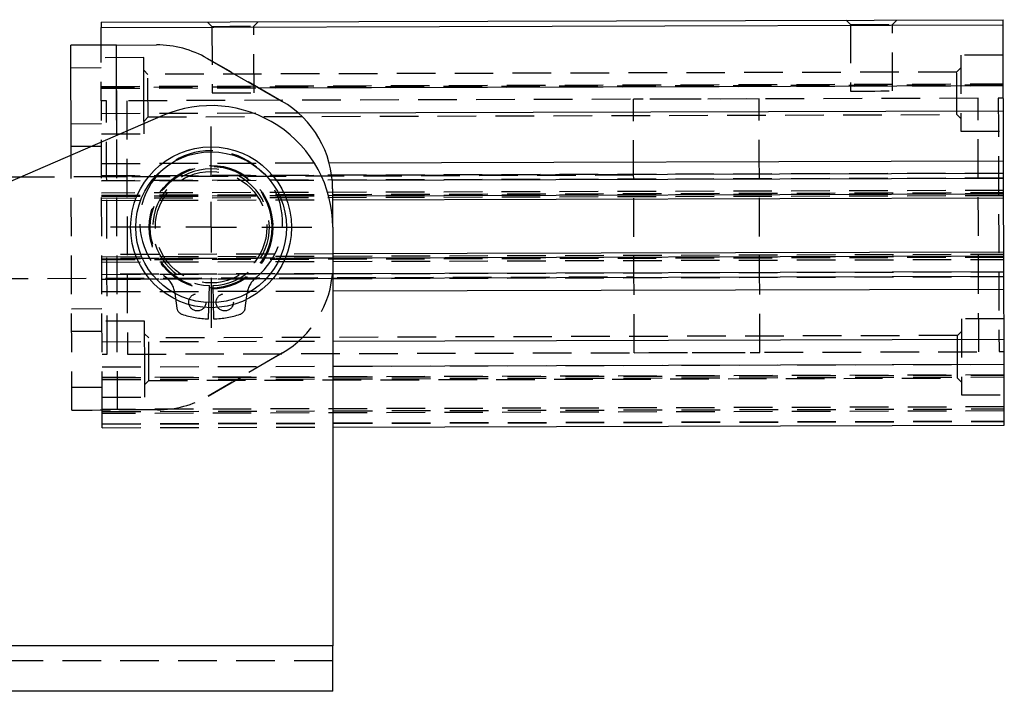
# Model space of a CAD drawing. Extents: x 28 to 325, y 10 to 291.
# Tile 2 of 10: x 67 to 99, y 10 to 32. Entities that reach past the tile are written whole.
import ezdxf

# ---------------------------------------------------------------- set-up
doc = ezdxf.new("R2010")
doc.units = 0
doc.linetypes.add('HIDDEN', pattern=[1.905, 1.27, -0.635])
doc.layers.get('0').update_dxf_attribs({"linetype": 'CONTINUOUS'})
doc.layers.add('FORMATO', color=179, linetype='CONTINUOUS')

# ---------------------------------------------------------------- blocks, each defined once
blk = doc.blocks.new('SW_CENTERMARKSYMBOL_10')
at = {"layer": 'FORMATO', "color": 0}
for p, q in [((0, 1.667), (0, 3.312)), ((0, 0), (0, 0.833)), ((-1.667, 0), (-3.313, 0)), ((0, 0), (-0.833, 0)), ((0, 0), (0, -0.833)), ((0, 0), (0.833, 0)), ((1.667, 0), (3.312, 0)), ((0, -1.667), (0, -3.313))]:
    blk.add_line(p, q, dxfattribs=at)

msp = doc.modelspace()

# ---------------------------------------------------------------- linework, layer by layer
at = {"color": 7, "linetype": 'CONTINUOUS'}
for p, q in [((69.401336, 31.951536), (99.067879, 32.037558)), ((69.40182, 31.784869), (99.06836, 31.870893)), ((68.414017, 27.576525), (68.403514, 31.19864)), ((69.90351, 31.202989), (71.222158, 31.206812)), ((72.890112, 30.765065), (75.338075, 29.361181)), ((99.076561, 29.042478), (99.074162, 29.8709)), ((71.425974, 28.882057), (39.353935, 14.980437)), ((75.878212, 28.97521), (99.076561, 29.042478)), ((99.081339, 27.395542), (99.076561, 29.042478)), ((76.899838, 27.331224), (99.081339, 27.395542)), ((99.082522, 26.987346), (99.081339, 27.395542)), ((66.762161, 26.860528), (64.188881, 26.853066)), ((99.084479, 26.312583), (99.082988, 26.82636)), ((77.013107, 26.479276), (77.020389, 23.967904)), ((77.014163, 26.115253), (99.084866, 26.17925)), ((99.090037, 24.395925), (99.084866, 26.17925)), ((77.016763, 25.211992), (77.016763, 11.449454)), ((99.090037, 24.395925), (77.019333, 24.331926)), ((77.020389, 23.967904), (77.016763, 23.802538)), ((99.091914, 23.748814), (99.090424, 24.262591)), ((99.093563, 23.179632), (99.092381, 23.587827)), ((77.016763, 23.115617), (99.093563, 23.179632)), ((99.098337, 21.532696), (99.093563, 23.179632)), ((77.016763, 21.468667), (99.098337, 21.532696)), ((99.100741, 20.704273), (99.098337, 21.532696)), ((77.016763, 18.640229), (99.106542, 18.704281)), ((77.016763, 11.449454), (38.350097, 11.449454)), ((77.016763, 9.949454), (77.016763, 11.449454)), ((77.016763, 9.949454), (38.350097, 9.949454))]:
    msp.add_line(p, q, dxfattribs=at)
at = {"color": 7, "linetype": 'HIDDEN'}
for p, q in [((72.901323, 31.961684), (73.046073, 31.817771)), ((73.046073, 31.817771), (73.052421, 29.62878)), ((74.424068, 31.821767), (74.56798, 31.966517)), ((74.430415, 29.632775), (74.424068, 31.821767)), ((93.901234, 32.022577), (94.045984, 31.878662)), ((94.045984, 31.878662), (94.052332, 29.689673)), ((95.423978, 31.882658), (95.567894, 32.02741)), ((95.430326, 29.693667), (95.423978, 31.882658)), ((69.438308, 19.20159), (69.403511, 31.201539)), ((69.938304, 19.203039), (69.90351, 31.202989)), ((70.804715, 30.788934), (69.404718, 30.784874)), ((99.071261, 30.870896), (97.671267, 30.866837)), ((69.405687, 30.451543), (68.40569, 30.448642)), ((75.338075, 29.361183), (72.890112, 30.765066)), ((97.672474, 30.450172), (97.539531, 30.316453)), ((70.939642, 30.239323), (70.805922, 30.372269)), ((97.539531, 30.316453), (70.939642, 30.239323)), ((69.407445, 29.84482), (99.073988, 29.930842)), ((99.074102, 29.890651), (69.407562, 29.804628)), ((69.407619, 29.784879), (99.074162, 29.8709)), ((69.407619, 29.784879), (74.573156, 29.799857)), ((69.575493, 29.368697), (69.408826, 29.368214)), ((98.242041, 29.45182), (70.242156, 29.37063)), ((91.042069, 29.430942), (86.908755, 29.418957)), ((99.075369, 29.454237), (98.908704, 29.453752)), ((69.410021, 28.956455), (75.878212, 28.97521)), ((70.810755, 28.705609), (70.9437, 28.839329)), ((70.9437, 28.839329), (97.543589, 28.916459)), ((97.543589, 28.916459), (97.677307, 28.783513)), ((68.411007, 28.615317), (69.411002, 28.618217)), ((69.411968, 28.284884), (70.811962, 28.288945)), ((69.938304, 19.203039), (69.912142, 28.225887)), ((97.678514, 28.366848), (99.078508, 28.370907)), ((69.413177, 27.868219), (68.41318, 27.86532)), ((68.438311, 19.19869), (68.414017, 27.576525)), ((69.414796, 27.309519), (76.899838, 27.331224)), ((86.916002, 26.918968), (66.762161, 26.860528)), ((99.082522, 26.987346), (69.415981, 26.901324)), ((69.415981, 26.901324), (76.982105, 26.923263)), ((99.082988, 26.82636), (69.416448, 26.740337)), ((69.416448, 26.740337), (77.000242, 26.762327)), ((70.249405, 26.87064), (69.582742, 26.868708)), ((99.084166, 26.420915), (69.417623, 26.334893)), ((69.417816, 26.268227), (99.084359, 26.354249)), ((99.084479, 26.312583), (69.417938, 26.226559)), ((69.417938, 26.226559), (77.013775, 26.248586)), ((99.084672, 26.245916), (69.418129, 26.159894)), ((69.418323, 26.093228), (77.014163, 26.115253)), ((77.019333, 24.331926), (69.423494, 24.309901)), ((69.423687, 24.243235), (99.09023, 24.329258)), ((69.423881, 24.176568), (99.090424, 24.262591)), ((77.019718, 24.198593), (69.423881, 24.176568)), ((99.090543, 24.220925), (69.424003, 24.134902)), ((69.424194, 24.068236), (99.090737, 24.154259)), ((69.425371, 23.662792), (99.091914, 23.748814)), ((77.016763, 23.684804), (69.425371, 23.662792)), ((63.825766, 23.518667), (86.925667, 23.585648)), ((69.425838, 23.501805), (99.092381, 23.587827)), ((77.016763, 23.523815), (69.425838, 23.501805)), ((69.592408, 23.535387), (70.259071, 23.537321)), ((69.42702, 23.093609), (77.016763, 23.115617)), ((71.827451, 23.041959), (71.891494, 22.555508)), ((72.93343, 22.196476), (72.963818, 23.296056)), ((73.069711, 23.296056), (73.100097, 22.196476)), ((74.142033, 22.555508), (74.206076, 23.041959)), ((68.428645, 22.532009), (69.428642, 22.534909)), ((70.829843, 22.122303), (69.429849, 22.118244)), ((99.09639, 22.204267), (97.696396, 22.200207)), ((69.430815, 21.784912), (68.430821, 21.782012)), ((70.96477, 21.572692), (70.831052, 21.705639)), ((97.697608, 21.783542), (97.564659, 21.649823)), ((69.431796, 21.446674), (77.016763, 21.468667)), ((97.564659, 21.649823), (70.96477, 21.572692)), ((70.266321, 21.037331), (98.266201, 21.118521)), ((75.362098, 21.076332), (72.922319, 19.658276)), ((72.922319, 19.658275), (75.362098, 21.076331)), ((86.932919, 21.085659), (91.066233, 21.097644)), ((98.932869, 21.120454), (99.099534, 21.120937)), ((69.432991, 21.034915), (69.599658, 21.035398)), ((69.4342, 20.61825), (99.100741, 20.704273)), ((69.4342, 20.61825), (77.016763, 20.640237)), ((99.101754, 20.354274), (69.435213, 20.268252)), ((69.435223, 20.265194), (99.101764, 20.351217)), ((69.435407, 20.201585), (99.101948, 20.287608)), ((70.835885, 20.038979), (70.968831, 20.172698)), ((70.968831, 20.172698), (97.568718, 20.249829)), ((97.568718, 20.249829), (97.702441, 20.116883)), ((68.436135, 19.948687), (69.436132, 19.951586)), ((69.437098, 19.618255), (70.837092, 19.622314)), ((97.703648, 19.700218), (99.103641, 19.704277)), ((99.104799, 19.304279), (69.438258, 19.218256)), ((69.438452, 19.15159), (99.104992, 19.237613)), ((99.105186, 19.170946), (69.438646, 19.084923)), ((71.256955, 19.206863), (69.938304, 19.203039)), ((69.439612, 18.751591), (99.106155, 18.837614)), ((69.439639, 18.741788), (99.10618, 18.827811)), ((69.439999, 18.618259), (77.016763, 18.640229)), ((77.016763, 11.449454), (38.350097, 11.449454)), ((77.016763, 10.949454), (38.350097, 10.949454))]:
    msp.add_line(p, q, dxfattribs=at)
at = {"color": 8, "linetype": 'CONTINUOUS'}
for p, q in [((69.912142, 28.225887), (69.90351, 31.202989)), ((74.573156, 29.799857), (99.074162, 29.8709)), ((76.982105, 26.923263), (99.082522, 26.987346)), ((77.000242, 26.762327), (99.082988, 26.82636)), ((77.013775, 26.248586), (99.084479, 26.312583)), ((99.090424, 24.262591), (77.019718, 24.198593)), ((99.091914, 23.748814), (77.016763, 23.684804)), ((99.092381, 23.587827), (77.016763, 23.523815)), ((77.016763, 20.640237), (99.100741, 20.704273))]:
    msp.add_line(p, q, dxfattribs=at)
at = {"color": 7, "linetype": 'CONTINUOUS', "flags": 128}
for points in [[(69.401336, 31.951536), (69.401346, 31.948335), (69.401373, 31.93885), (69.401418, 31.923447), (69.401477, 31.90272), (69.401552, 31.877465), (69.401634, 31.848651), (69.401726, 31.817386), (69.40182, 31.784869)], [(69.403511, 31.201539), (69.403176, 31.316961), (69.402597, 31.516922), (69.40217, 31.664256), (69.401907, 31.754485), (69.40182, 31.784869)], [(99.06836, 31.870893), (99.068266, 31.903408), (99.068177, 31.934673), (99.068092, 31.963487), (99.068018, 31.988744), (99.067958, 32.009469), (99.067913, 32.024872), (99.067889, 32.034357), (99.067879, 32.037558)], [(99.074162, 29.8709), (99.073154, 30.218196), (99.072175, 30.554938), (99.071261, 30.870896), (99.070432, 31.156471), (99.069716, 31.402983), (99.06914, 31.602946), (99.068713, 31.750278), (99.06845, 31.840507), (99.06836, 31.870893)], [(69.90351, 31.202989), (69.610876, 31.20214), (69.329487, 31.201325), (69.070157, 31.200572), (68.842853, 31.199914), (68.65631, 31.199373), (68.517697, 31.19897), (68.432338, 31.198723), (68.403514, 31.19864)], [(99.082988, 26.82636), (99.082909, 26.853508), (99.082834, 26.879932), (99.08276, 26.904925), (99.082695, 26.927819), (99.082636, 26.948003), (99.082586, 26.964937), (99.082546, 26.978169), (99.082522, 26.987346)], [(99.084866, 26.17925), (99.084856, 26.181811), (99.084836, 26.1894), (99.084801, 26.20172), (99.084752, 26.218302), (99.084692, 26.238506), (99.084628, 26.261559), (99.084553, 26.28657), (99.084479, 26.312583)], [(99.090424, 24.262591), (99.09035, 24.288603), (99.090275, 24.313615), (99.090211, 24.336668), (99.090151, 24.356872), (99.090101, 24.373454), (99.090066, 24.385774), (99.090042, 24.393362), (99.090037, 24.395925)], [(99.092381, 23.587827), (99.092351, 23.597005), (99.092317, 23.610237), (99.092267, 23.627171), (99.092207, 23.647355), (99.092143, 23.670249), (99.092068, 23.695242), (99.091994, 23.721666), (99.091914, 23.748814)], [(99.106542, 18.704281), (99.106453, 18.734665), (99.10619, 18.824896), (99.105762, 18.97223), (99.105181, 19.17219), (99.104471, 19.418703), (99.103641, 19.704277), (99.102723, 20.020236), (99.101749, 20.356978), (99.100741, 20.704273)]]:
    msp.add_lwpolyline(points, dxfattribs=at)
at = {"color": 7, "linetype": 'HIDDEN', "flags": 128}
for points in [[(73.046073, 31.817771), (73.063348, 31.81782), (73.13838, 31.818039), (73.266434, 31.818409), (73.436126, 31.818901), (73.632381, 31.819469), (73.837759, 31.820065), (74.034015, 31.820634), (74.203707, 31.821128), (74.33176, 31.821498), (74.406792, 31.821717), (74.424068, 31.821767)], [(94.045984, 31.878662), (94.063259, 31.878714), (94.138291, 31.87893), (94.266347, 31.879303), (94.436036, 31.879794), (94.63229, 31.880363), (94.837672, 31.880959), (95.033926, 31.881528), (95.20362, 31.88202), (95.331671, 31.882392), (95.406703, 31.882608), (95.423978, 31.882658)], [(70.808338, 29.538939), (70.807558, 29.807651), (70.806816, 30.063798), (70.806145, 30.295403), (70.805576, 30.491637), (70.805137, 30.643324), (70.804846, 30.743371), (70.80472, 30.787101), (70.804715, 30.788934)], [(97.671267, 30.866837), (97.671317, 30.850371), (97.671526, 30.778058), (97.671893, 30.651449), (97.6724, 30.476464), (97.673021, 30.261282), (97.673736, 30.015968), (97.674501, 29.75199), (97.675286, 29.481695), (97.676051, 29.217718), (97.676761, 28.972403), (97.677387, 28.757222), (97.677893, 28.582236), (97.678261, 28.455627), (97.67847, 28.383315), (97.678514, 28.366848)], [(70.9437, 28.839329), (70.943651, 28.856879), (70.943429, 28.933111), (70.943052, 29.063207), (70.94255, 29.235608), (70.941974, 29.434997), (70.941368, 29.643655), (70.94079, 29.843043), (70.94029, 30.015444), (70.939913, 30.145541), (70.939692, 30.221772), (70.939642, 30.239323)], [(97.541558, 29.616456), (97.540962, 29.822783), (97.540415, 30.010779), (97.539973, 30.163736), (97.53967, 30.268065), (97.539536, 30.314496), (97.539531, 30.316453)], [(70.811962, 28.288945), (70.811957, 28.290778), (70.81183, 28.334506), (70.811539, 28.434554), (70.8111, 28.58624), (70.810531, 28.782475), (70.80986, 29.01408), (70.809118, 29.270227), (70.808338, 29.538939)], [(73.052421, 29.62878), (73.069696, 29.62883), (73.144728, 29.629047), (73.272781, 29.629418), (73.442473, 29.62991), (73.638727, 29.63048), (73.844107, 29.631075), (74.040363, 29.631645), (74.210055, 29.632137), (74.338105, 29.632508), (74.41314, 29.632725), (74.430415, 29.632775)], [(94.052332, 29.689673), (94.069607, 29.689722), (94.144639, 29.68994), (94.27269, 29.690311), (94.442384, 29.690803), (94.638638, 29.691373), (94.84402, 29.691967), (95.040274, 29.692537), (95.209968, 29.693029), (95.338019, 29.6934), (95.413051, 29.693618), (95.430326, 29.693667)], [(97.543589, 28.916459), (97.543584, 28.918416), (97.54345, 28.964847), (97.543147, 29.069176), (97.5427, 29.222134), (97.542159, 29.410128), (97.541558, 29.616456)], [(69.599658, 21.035398), (69.599608, 21.051857), (69.599397, 21.124746), (69.599019, 21.254871), (69.598483, 21.440406), (69.59779, 21.678746), (69.596956, 21.966545), (69.59599, 22.299763), (69.594907, 22.673724), (69.59372, 23.083177), (69.592446, 23.522374), (69.591104, 23.985149), (69.589711, 24.465008), (69.588291, 24.955212), (69.58686, 25.448883), (69.585437, 25.939088), (69.584046, 26.418946), (69.582705, 26.881721), (69.581431, 27.320918), (69.580244, 27.730371), (69.579159, 28.104332), (69.578193, 28.43755), (69.577358, 28.725349), (69.576668, 28.963689), (69.576129, 29.149224), (69.575751, 29.279349), (69.57554, 29.352238), (69.575493, 29.368697)], [(70.242156, 29.37063), (70.242206, 29.35417), (70.242417, 29.281283), (70.242794, 29.151157), (70.243331, 28.965623), (70.244024, 28.727282), (70.244858, 28.439484), (70.245824, 28.106264), (70.246907, 27.732304), (70.248094, 27.322852), (70.249368, 26.883655), (70.250709, 26.420879), (70.252103, 25.941021), (70.253523, 25.450816), (70.254954, 24.957146), (70.256377, 24.466941), (70.257767, 23.987083), (70.259109, 23.524307), (70.260383, 23.08511), (70.26157, 22.675657), (70.262655, 22.301697), (70.263621, 21.968478), (70.264456, 21.680678), (70.265146, 21.442339), (70.265685, 21.256804), (70.266062, 21.126679), (70.266274, 21.05379), (70.266321, 21.037331)], [(86.932919, 21.085659), (86.93287, 21.102118), (86.932656, 21.175006), (86.932279, 21.305132), (86.931742, 21.490666), (86.931052, 21.729007), (86.930217, 22.016805), (86.929249, 22.350025), (86.928166, 22.723984), (86.926979, 23.133437), (86.925707, 23.572634), (86.924366, 24.03541), (86.92297, 24.515268), (86.92155, 25.005473), (86.920119, 25.499143), (86.918699, 25.989348), (86.917308, 26.469206), (86.915967, 26.931982), (86.91469, 27.371179), (86.913503, 27.780631), (86.91242, 28.154592), (86.911452, 28.487811), (86.910617, 28.77561), (86.909927, 29.01395), (86.90939, 29.199485), (86.909013, 29.32961), (86.908799, 29.402499), (86.908755, 29.418957)], [(91.066233, 21.097644), (91.066184, 21.114103), (91.065975, 21.186992), (91.065597, 21.317116), (91.065061, 21.502652), (91.064366, 21.740991), (91.063531, 22.028791), (91.062568, 22.362009), (91.061485, 22.73597), (91.060298, 23.145423), (91.059021, 23.58462), (91.05768, 24.047395), (91.056289, 24.527253), (91.054869, 25.017458), (91.053438, 25.511129), (91.052013, 26.001333), (91.050622, 26.481192), (91.049281, 26.943967), (91.048009, 27.383164), (91.046822, 27.792617), (91.045734, 28.166576), (91.044771, 28.499796), (91.043936, 28.787595), (91.043246, 29.025935), (91.042704, 29.211469), (91.042327, 29.341595), (91.042118, 29.414483), (91.042069, 29.430942)], [(98.266201, 21.118521), (98.266156, 21.13498), (98.265943, 21.207869), (98.265565, 21.337994), (98.265029, 21.523528), (98.264338, 21.761869), (98.263504, 22.049668), (98.262535, 22.382887), (98.261453, 22.756848), (98.260266, 23.166299), (98.258994, 23.605496), (98.257648, 24.068273), (98.256257, 24.548131), (98.254837, 25.038336), (98.253406, 25.532005), (98.251985, 26.02221), (98.250595, 26.502068), (98.249249, 26.964845), (98.247977, 27.404042), (98.24679, 27.813493), (98.245707, 28.187454), (98.244739, 28.520673), (98.243904, 28.808472), (98.243214, 29.046813), (98.242677, 29.232347), (98.2423, 29.362472), (98.242086, 29.435361), (98.242041, 29.45182)], [(98.908704, 29.453752), (98.908749, 29.437294), (98.908963, 29.364405), (98.90934, 29.234281), (98.909877, 29.048745), (98.910567, 28.810406), (98.911402, 28.522606), (98.91237, 28.189388), (98.913453, 27.815427), (98.91464, 27.405974), (98.915917, 26.966777), (98.917258, 26.504002), (98.918648, 26.024143), (98.920069, 25.533939), (98.9215, 25.040269), (98.92292, 24.550065), (98.924316, 24.070206), (98.925657, 23.60743), (98.926929, 23.168233), (98.928116, 22.75878), (98.929199, 22.38482), (98.930167, 22.051602), (98.931002, 21.763802), (98.931692, 21.525462), (98.932228, 21.339927), (98.932606, 21.209802), (98.932819, 21.136914), (98.932869, 21.120454)], [(70.833469, 20.872308), (70.832689, 21.14102), (70.831946, 21.397168), (70.831276, 21.628773), (70.830705, 21.825007), (70.830265, 21.976694), (70.829975, 22.076741), (70.829848, 22.12047), (70.829843, 22.122303)], [(97.696396, 22.200207), (97.696445, 22.18374), (97.696654, 22.111429), (97.697021, 21.98482), (97.697528, 21.809833), (97.698154, 21.594651), (97.698864, 21.349337), (97.699629, 21.085361), (97.700414, 20.815064), (97.701179, 20.551087), (97.701889, 20.305773), (97.702515, 20.090592), (97.703022, 19.915605), (97.703389, 19.788996), (97.703598, 19.716684), (97.703648, 19.700218)], [(70.968831, 20.172698), (70.968779, 20.190249), (70.968558, 20.26648), (70.968183, 20.396576), (70.967681, 20.568978), (70.967102, 20.768366), (70.966499, 20.977024), (70.96592, 21.176413), (70.965421, 21.348815), (70.965044, 21.47891), (70.964823, 21.555142), (70.96477, 21.572692)], [(97.566691, 20.949825), (97.56609, 21.156154), (97.565544, 21.344148), (97.565102, 21.497106), (97.564799, 21.601435), (97.564664, 21.647866), (97.564659, 21.649823)], [(70.837092, 19.622314), (70.837087, 19.624147), (70.836961, 19.667876), (70.83667, 19.767923), (70.836231, 19.91961), (70.835662, 20.115844), (70.834991, 20.34745), (70.834246, 20.603597), (70.833469, 20.872308)], [(97.568718, 20.249829), (97.568713, 20.251786), (97.568578, 20.298217), (97.568275, 20.402546), (97.567833, 20.555503), (97.567287, 20.743498), (97.566691, 20.949825)], [(68.438311, 19.19869), (68.467132, 19.198773), (68.552491, 19.199021), (68.691107, 19.199423), (68.877649, 19.199964), (69.104954, 19.200623), (69.364281, 19.201375), (69.64567, 19.202191), (69.938304, 19.203039)], [(69.439999, 18.618259), (69.43991, 18.648643), (69.439649, 18.738873), (69.439222, 18.886206), (69.438641, 19.086168), (69.438308, 19.20159)]]:
    msp.add_lwpolyline(points, dxfattribs=at)
at = {"color": 7, "linetype": 'CONTINUOUS'}
for radius in [2.645833, 2.479167]:
    msp.add_circle((73.016764, 25.211991), radius, dxfattribs=at)
at = {"color": 7, "linetype": 'HIDDEN'}
for centre, radius in [((73.016764, 25.211991), 2.033333), ((73.016764, 25.211991), 2.016667), ((73.016764, 25.211991), 2), ((73.016764, 25.211991), 1.833333), ((72.566764, 22.744353), 0.283333), ((73.466764, 22.744353), 0.283333)]:
    msp.add_circle(centre, radius, dxfattribs=at)
at = {"color": 7, "linetype": 'CONTINUOUS'}
for centre, radius, start, end in [((71.231824, 27.873493), 3.333333, 60.1661361, 90.1661374), ((73.016764, 25.211991), 4, 0, 113.4343118), ((73.679787, 26.46961), 3.333333, 0.1661374, 60.1661361)]:
    msp.add_arc(centre, radius, start, end, dxfattribs=at)
at = {"color": 7, "linetype": 'HIDDEN'}
for centre, radius, start, end in [((73.016764, 25.381528), 2.34713, 309.0391818, 230.9608182), ((73.016764, 25.211991), 1.916667, 271.5829577, 268.4170423), ((73.687069, 23.958239), 3.333333, 300.1661387, 357.3227356), ((71.034962, 22.937625), 0.799328, 7.5, 50.9608182), ((74.998566, 22.937625), 0.799328, 129.0391818, 172.5), ((72.139356, 22.588139), 0.25, 187.5, 251.5102098), ((73.016764, 25.211991), 3.016667, 251.5102098, 268.4170423), ((73.016764, 25.211991), 3.016667, 271.5829577, 288.4897902), ((73.894173, 22.588139), 0.25, 288.4897902, 352.5), ((71.247289, 22.540182), 3.333333, 270.1661374, 300.1661387)]:
    msp.add_arc(centre, radius, start, end, dxfattribs=at)

# ---------------------------------------------------------------- block references
at = {"layer": 'FORMATO'}
msp.add_blockref('SW_CENTERMARKSYMBOL_10', (73.016764, 25.211991), dxfattribs=at)

doc.saveas('drawing.dxf')
